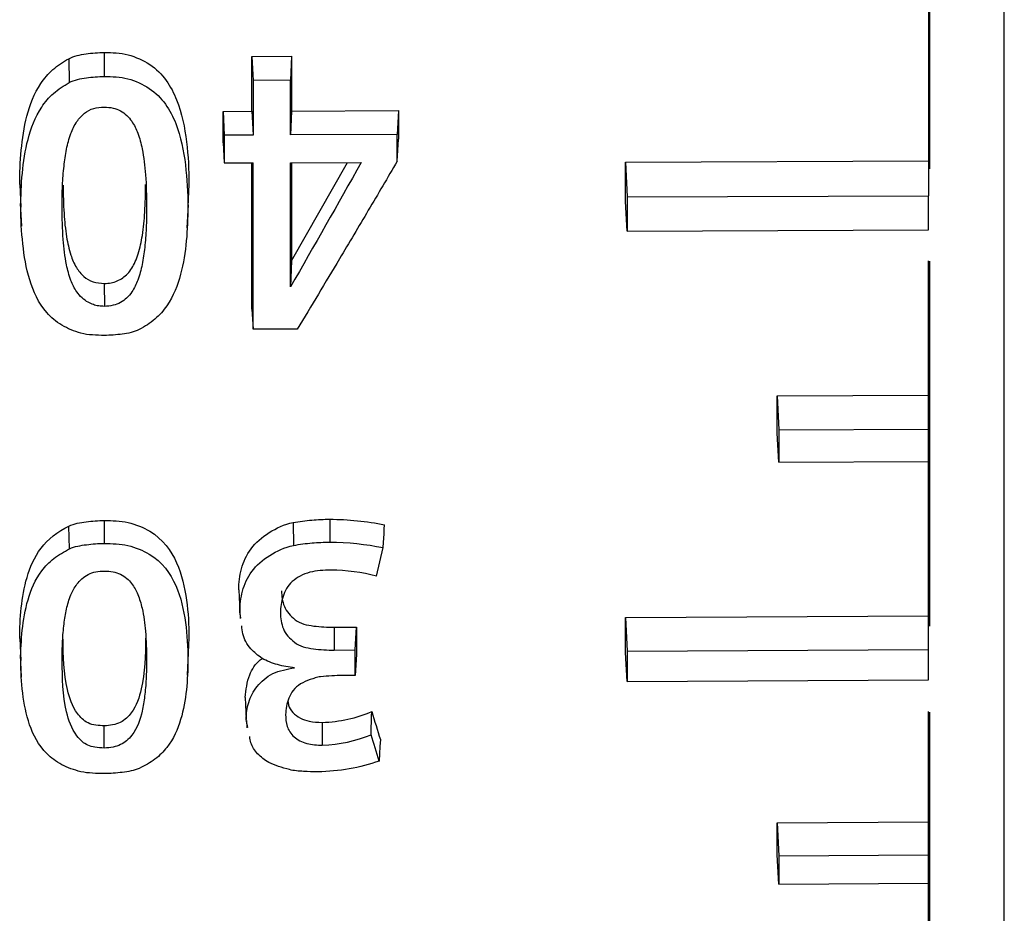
# Model space of a CAD drawing. Header units: millimetres. Extents: x -103 to 103, y -108 to 42.
# Tile 16 of 25: x 82.2 to 88.7, y -100.64 to -94.74. Entities that reach past the tile are written whole.
import ezdxf

# ---------------------------------------------------------------- set-up
doc = ezdxf.new("R2010")
doc.units = ezdxf.units.MM

msp = doc.modelspace()

# ---------------------------------------------------------------- linework, layer by layer
at = {"color": 7, "linetype": 'Continuous', "lineweight": 25}
for p, q in [((88.2, -20.4024), (88.2, -95.9068)), ((88.2087, -95.7293), (88.2087, -20.5025)), ((82.5234, -95.0028), (82.5272, -95.1601)), ((83.733, -94.9878), (83.9951, -94.9866)), ((83.733, -95.3492), (83.733, -94.9878)), ((83.733, -94.9878), (83.7405, -95.146)), ((83.9951, -94.9866), (83.9876, -95.1449)), ((83.9951, -94.9866), (83.9951, -95.3481)), ((83.9876, -95.1449), (83.7405, -95.146)), ((83.5427, -95.35), (83.733, -95.3492)), ((83.5427, -95.5573), (83.5427, -95.35)), ((83.5427, -95.35), (83.5501, -95.5073)), ((83.733, -95.3492), (83.7405, -95.5065)), ((83.9951, -95.3481), (83.9877, -95.5054)), ((83.9951, -95.3481), (84.6997, -95.345)), ((84.6997, -95.345), (84.6923, -95.5023)), ((84.6997, -95.345), (84.6997, -95.5329)), ((83.7405, -95.5065), (83.5501, -95.5073)), ((84.6923, -95.5023), (83.9877, -95.5054)), ((84.6923, -95.6792), (84.6997, -95.5329)), ((83.5427, -95.5573), (83.5501, -95.6909)), ((86.2, -95.6861), (88.2, -95.6773)), ((83.5501, -95.6909), (83.7404, -95.6901)), ((83.733, -96.6567), (83.733, -95.6922)), ((83.9878, -95.689), (84.4548, -95.6869)), ((83.9951, -96.3365), (84.3633, -95.6873)), ((83.9951, -95.689), (83.9951, -96.3365)), ((86.2, -95.9451), (86.2, -95.6861)), ((86.2, -95.6861), (86.2108, -95.9155)), ((82.2, -95.8333), (82.2074, -95.9827)), ((83.3175, -95.8305), (83.3101, -95.98)), ((86.2108, -95.9155), (88.2, -95.9068)), ((82.2036, -95.9581), (82.2111, -96.109)), ((83.3063, -96.1188), (83.3138, -95.9678)), ((86.2108, -96.1404), (86.2, -95.9451)), ((86.2108, -96.1404), (88.2, -96.1318)), ((83.9951, -96.3365), (83.9879, -96.5081)), ((88.2, -98.9029), (88.2, -96.3371)), ((82.7587, -96.4865), (82.7588, -96.6377)), ((83.733, -96.6567), (83.7403, -96.789)), ((84.0322, -96.7877), (83.7403, -96.789)), ((87.2, -97.2286), (88.2, -97.2236)), ((87.2, -97.4739), (87.2, -97.2286)), ((87.2, -97.2286), (87.2106, -97.453)), ((87.2106, -97.6673), (87.2, -97.4739)), ((87.2106, -97.453), (88.2, -97.4481)), ((87.2106, -97.6673), (88.2, -97.6624)), ((82.7587, -98.0513), (82.7587, -98.2029)), ((84.006, -98.0648), (84.0076, -98.2162)), ((84.2473, -98.043), (84.2472, -98.1945)), ((82.529, -98.2387), (82.5253, -98.088)), ((84.5557, -98.418), (84.5999, -98.2303)), ((83.6465, -98.5094), (83.6537, -98.6547)), ((83.6479, -98.5519), (83.6551, -98.6987)), ((83.6595, -98.6973), (83.6537, -98.6547)), ((86.2, -98.6928), (88.2, -98.6816)), ((86.2, -98.9227), (86.2, -98.6928)), ((86.2, -98.6928), (86.2105, -98.914)), ((84.2769, -98.7563), (84.4228, -98.7555)), ((84.2769, -98.7563), (84.2769, -98.907)), ((84.4156, -98.9062), (84.4228, -98.7555)), ((84.4228, -98.7555), (84.4228, -98.9351)), ((82.2, -98.8305), (82.2072, -98.9755)), ((83.3175, -98.8252), (83.3103, -98.9703)), ((83.3078, -99.0722), (83.3151, -98.9255)), ((84.2769, -98.907), (84.4156, -98.9062)), ((86.2105, -99.1154), (86.2, -98.9227)), ((86.2105, -98.914), (88.2, -98.9029)), ((82.2034, -98.9383), (82.2107, -99.0849)), ((84.4228, -98.9351), (84.4156, -99.0747)), ((84.4156, -99.0747), (84.3338, -99.0751)), ((86.2105, -99.1154), (88.2, -99.1043)), ((83.6886, -99.2196), (83.6957, -99.3643)), ((88.2, -101.509), (88.2, -99.3117)), ((83.7064, -99.4176), (83.6957, -99.3643)), ((83.6971, -99.3715), (83.6995, -99.4195)), ((84.1978, -99.3848), (84.1979, -99.5348)), ((82.7586, -99.5535), (82.7587, -99.4067)), ((87.2, -100.0465), (88.2, -100.0403)), ((87.2, -100.259), (87.2, -100.0465)), ((87.2, -100.0465), (87.2105, -100.266)), ((87.2105, -100.4526), (87.2, -100.259)), ((87.2105, -100.266), (88.2, -100.2599)), ((87.2105, -100.4526), (88.2, -100.4465))]:
    msp.add_line(p, q, dxfattribs=at)
at = {"color": 8, "linetype": 'Continuous', "lineweight": 25}
for p, q in [((88.2087, -98.7487), (88.2087, -96.339)), ((88.2087, -101.377), (88.2087, -99.3166))]:
    msp.add_line(p, q, dxfattribs=at)
at = {"color": 7, "linetype": 'Continuous', "lineweight": 25, "flags": 128}
for points in [[(82.7587, -94.9613), (82.7587, -95.0405), (82.7587, -95.1197)], [(84.5999, -98.2303), (84.6018, -98.1969), (84.605, -98.1386), (84.6066, -98.1094), (84.6082, -98.0802)], [(84.581, -99.4981), (84.5784, -99.5425), (84.5756, -99.5912), (84.5728, -99.6399)], [(87.2105, -100.266), (87.2105, -100.2895), (87.2105, -100.3129), (87.2105, -100.3363), (87.2105, -100.3596), (87.2105, -100.3829), (87.2105, -100.4062), (87.2105, -100.4294), (87.2105, -100.4526)]]:
    msp.add_lwpolyline(points, dxfattribs=at)
at = {"color": 7, "linetype": 'Continuous', "lineweight": 25}
for points, knots in [([(88.7, -99.7531), (88.7, -99.6467), (88.7, -99.4339), (88.7, -99.1062), (88.7, -98.7724), (88.7, -98.4322), (88.7, -98.0858), (88.7, -97.7333), (88.7, -97.3749), (88.7, -97.0108), (88.7, -96.6412), (88.7, -96.2662), (88.7, -95.8859), (88.7, -95.5006), (88.7, -95.1105), (88.7, -94.7157), (88.7, -94.3164), (88.7, -93.9128), (88.7, -93.5051), (88.7, -93.0935), (88.7, -92.6781), (88.7, -92.2591), (88.7, -91.8368), (88.7, -91.4113), (88.7, -90.9829), (88.7, -90.5517), (88.7, -90.118), (88.7, -89.6818), (88.7, -89.2435), (88.7, -88.8033), (88.7, -88.3613), (88.7, -87.9177), (88.7, -87.4728), (88.7, -87.0267), (88.7, -86.5797), (88.7, -86.132), (88.7, -85.4911), (88.7, -84.6564), (88.7, -83.6297), (88.7, -82.6063), (88.7, -81.595), (88.7, -80.5984), (88.7, -79.2921), (88.7, -77.714), (88.7, -76.2021), (88.7, -75.1521), (88.7, -74.588), (88.7, -74.0457), (88.7, -73.4308), (88.7, -72.6766), (88.7, -71.9445), (88.7, -71.4781), (88.7, -71.245)], [0, 0, 0, 0, 0.014287, 0.028573, 0.04286, 0.057147, 0.071433, 0.08572, 0.100007, 0.114293, 0.12858, 0.142867, 0.157154, 0.17144, 0.185727, 0.200014, 0.2143, 0.228587, 0.242874, 0.25716, 0.271447, 0.285734, 0.30002, 0.314307, 0.328594, 0.34288, 0.357167, 0.371454, 0.385741, 0.400027, 0.414314, 0.428601, 0.442887, 0.457174, 0.471461, 0.485747, 0.500034, 0.532746, 0.565457, 0.598162, 0.630864, 0.662993, 0.695042, 0.759186, 0.820996, 0.85187, 0.871869, 0.882808, 0.912106, 0.941404, 0.970702, 1, 1, 1, 1]), ([(82.5234, -95.0028), (82.5579, -94.9834), (82.5981, -94.9766), (82.6779, -94.9647), (82.7183, -94.9616), (82.7587, -94.9613)], [0, 0, 0, 0, 0.5, 0.5, 1, 1, 1, 1]), ([(82.7587, -94.9613), (82.7853, -94.9613), (82.8116, -94.9624), (82.864, -94.9669), (82.8902, -94.969), (82.9664, -94.9909), (83.0156, -95.0122), (83.1445, -95.0983), (83.2007, -95.1854), (83.2717, -95.3632), (83.2893, -95.4575), (83.3126, -95.6439), (83.3175, -95.7372), (83.3175, -95.8305)], [0, 0, 0, 0, 0.0625, 0.0625, 0.125, 0.125, 0.25, 0.25, 0.5, 0.5, 0.75, 0.75, 1, 1, 1, 1]), ([(82.2, -95.8333), (82.2, -95.7579), (82.2031, -95.6824), (82.2174, -95.5315), (82.2284, -95.4556), (82.2678, -95.3065), (82.2957, -95.2327), (82.3619, -95.133), (82.3878, -95.1022), (82.4507, -95.0473), (82.4861, -95.0238), (82.5234, -95.0028)], [0, 0, 0, 0, 0.25, 0.25, 0.5, 0.5, 0.75, 0.75, 0.875, 0.875, 1, 1, 1, 1]), ([(82.5272, -95.1601), (82.5612, -95.141), (82.6008, -95.1346), (82.6793, -95.123), (82.719, -95.1199), (82.7587, -95.1197)], [0, 0, 0, 0, 0.5, 0.5, 1, 1, 1, 1]), ([(82.7587, -95.1197), (82.785, -95.1196), (82.8111, -95.1208), (82.863, -95.1252), (82.8889, -95.1272), (82.9643, -95.1491), (83.013, -95.1701), (83.1403, -95.2556), (83.1954, -95.3419), (83.2651, -95.518), (83.2824, -95.6112), (83.3053, -95.7955), (83.3101, -95.8877), (83.3101, -95.98)], [0, 0, 0, 0, 0.0625, 0.0625, 0.125, 0.125, 0.25, 0.25, 0.5, 0.5, 0.75, 0.75, 1, 1, 1, 1]), ([(82.2074, -95.9827), (82.2074, -95.908), (82.2105, -95.8333), (82.2246, -95.6838), (82.2354, -95.6086), (82.2743, -95.461), (82.3017, -95.3879), (82.3672, -95.289), (82.3928, -95.2584), (82.4552, -95.2041), (82.4902, -95.1809), (82.5272, -95.1601)], [0, 0, 0, 0, 0.25, 0.25, 0.5, 0.5, 0.75, 0.75, 0.875, 0.875, 1, 1, 1, 1]), ([(82.4796, -95.9833), (82.4801, -95.9354), (82.481, -95.8451), (82.4909, -95.717), (82.5069, -95.6022), (82.5323, -95.5023), (82.5715, -95.4205), (82.6227, -95.3618), (82.6873, -95.3255), (82.7349, -95.3228), (82.7589, -95.3214)], [0, 0, 0, 0, 0.188003, 0.354735, 0.500697, 0.637739, 0.750271, 0.840253, 0.919601, 1, 1, 1, 1]), ([(82.7589, -95.3214), (82.7782, -95.3227), (82.815, -95.3251), (82.8841, -95.3499), (82.9425, -95.4108), (82.9846, -95.4998), (83.0156, -95.6189), (83.0351, -95.7815), (83.0369, -95.9086), (83.0379, -95.9787)], [0, 0, 0, 0, 0.065557, 0.125146, 0.249539, 0.36129, 0.499355, 0.723749, 1, 1, 1, 1]), ([(84.6923, -95.6792), (84.6287, -95.7878), (84.5651, -95.8959), (84.5015, -96.0035), (84.438, -96.111), (84.3744, -96.2181), (84.3108, -96.3245), (84.2179, -96.4801), (84.1251, -96.6346), (84.0322, -96.7877)], [0, 0, 0, 0, 0.000419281, 0.000419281, 0.000419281, 0.000838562, 0.000838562, 0.000838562, 0.001451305, 0.001451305, 0.001451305, 0.001451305]), ([(83.7403, -96.789), (83.7403, -96.6509), (83.7404, -96.5117), (83.7404, -96.3716), (83.7404, -96.2593), (83.7404, -96.1463), (83.7404, -96.0327), (83.7404, -95.9191), (83.7404, -95.8049), (83.7404, -95.6901)], [0, 0, 0, 0, 0.000493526, 0.000493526, 0.000493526, 0.000889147, 0.000889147, 0.000889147, 0.0012849, 0.0012849, 0.0012849, 0.0012849]), ([(82.4868, -95.837), (82.4877, -95.8997), (82.4893, -96.0142), (82.5054, -96.1685), (82.531, -96.2884), (82.5683, -96.3779), (82.6176, -96.4404), (82.6833, -96.4806), (82.7335, -96.4845), (82.7587, -96.4865)], [0, 0, 0, 0, 0.247605, 0.452326, 0.615602, 0.734043, 0.830842, 0.915088, 1, 1, 1, 1]), ([(82.7587, -96.4865), (82.7737, -96.4856), (82.803, -96.4839), (82.8446, -96.471), (82.8816, -96.4503), (82.914, -96.4215), (82.9417, -96.385), (82.9651, -96.3408), (82.9913, -96.2688), (83.0137, -96.1598), (83.029, -96.0067), (83.0301, -95.8939), (83.0307, -95.8325)], [0, 0, 0, 0, 0.050732, 0.099158, 0.147948, 0.199714, 0.25666, 0.320456, 0.392295, 0.556479, 0.758592, 1, 1, 1, 1]), ([(82.6038, -96.8148), (82.5591, -96.8018), (82.5169, -96.7849), (82.44, -96.739), (82.4069, -96.7106), (82.3237, -96.6149), (82.2895, -96.5397), (82.2424, -96.3847), (82.2296, -96.3053), (82.2117, -96.1447), (82.2077, -96.064), (82.2074, -95.9827)], [0, 0, 0, 0, 0.125, 0.125, 0.25, 0.25, 0.5, 0.5, 0.75, 0.75, 1, 1, 1, 1]), ([(82.7588, -96.6377), (82.7463, -96.6372), (82.7214, -96.6361), (82.6854, -96.6266), (82.6475, -96.6097), (82.6093, -96.5818), (82.568, -96.5337), (82.5327, -96.4594), (82.5022, -96.3435), (82.4827, -96.1821), (82.4807, -96.0546), (82.4796, -95.9833)], [0, 0, 0, 0, 0.0420349, 0.0834793, 0.1259591, 0.1863138, 0.2517174, 0.3613965, 0.5017736, 0.7212639, 1, 1, 1, 1]), ([(83.0379, -95.9787), (83.0375, -96.0263), (83.0368, -96.1167), (83.0269, -96.2442), (83.0105, -96.3589), (82.9855, -96.4581), (82.9497, -96.5331), (82.909, -96.5826), (82.8671, -96.6141), (82.816, -96.6336), (82.7783, -96.6363), (82.7588, -96.6377)], [0, 0, 0, 0, 0.185039, 0.351339, 0.499408, 0.638058, 0.749247, 0.816175, 0.874271, 0.934659, 1, 1, 1, 1]), ([(83.3101, -95.98), (83.3101, -96.0554), (83.307, -96.1304), (83.2928, -96.2793), (83.2817, -96.3538), (83.2427, -96.4983), (83.215, -96.5698), (83.1495, -96.6655), (83.1236, -96.6954), (83.0612, -96.7481), (83.0263, -96.7706), (82.9891, -96.7906)], [0, 0, 0, 0, 0.25, 0.25, 0.5, 0.5, 0.75, 0.75, 0.875, 0.875, 1, 1, 1, 1]), ([(82.7588, -96.8295), (82.7326, -96.8295), (82.7066, -96.8284), (82.6546, -96.8241), (82.6286, -96.8221), (82.6038, -96.8148)], [0, 0, 0, 0, 0.5, 0.5, 1, 1, 1, 1]), ([(82.9891, -96.7906), (82.9553, -96.8088), (82.9159, -96.8151), (82.8379, -96.8263), (82.7984, -96.8292), (82.7588, -96.8295)], [0, 0, 0, 0, 0.5, 0.5, 1, 1, 1, 1]), ([(82.5253, -98.088), (82.5597, -98.0709), (82.5996, -98.065), (82.6786, -98.0544), (82.7186, -98.0516), (82.7587, -98.0513)], [0, 0, 0, 0, 0.5, 0.5, 1, 1, 1, 1]), ([(82.7587, -98.0513), (82.7853, -98.0512), (82.8116, -98.0522), (82.8639, -98.0561), (82.8901, -98.0579), (82.9662, -98.0775), (83.0154, -98.0965), (83.1442, -98.1733), (83.2005, -98.2512), (83.2716, -98.4098), (83.2893, -98.4938), (83.3125, -98.6596), (83.3174, -98.7425), (83.3175, -98.8252)], [0, 0, 0, 0, 0.0625, 0.0625, 0.125, 0.125, 0.25, 0.25, 0.5, 0.5, 0.75, 0.75, 1, 1, 1, 1]), ([(83.6465, -98.5094), (83.6465, -98.4625), (83.6525, -98.4162), (83.6762, -98.3247), (83.6969, -98.2789), (83.7577, -98.1972), (83.7992, -98.1607), (83.8948, -98.1023), (83.9468, -98.0763), (84.006, -98.0648)], [0, 0, 0, 0, 0.25, 0.25, 0.5, 0.5, 0.75, 0.75, 1, 1, 1, 1]), ([(84.006, -98.0648), (84.0261, -98.0608), (84.0463, -98.0575), (84.0667, -98.0548), (84.0871, -98.052), (84.1076, -98.0498), (84.1281, -98.0481), (84.1677, -98.0448), (84.2075, -98.0432), (84.2473, -98.043)], [0, 0, 0, 0, 0.0000619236, 0.0000619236, 0.0000619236, 0.0001238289, 0.0001238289, 0.0001238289, 0.0002432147, 0.0002432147, 0.0002432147, 0.0002432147]), ([(82.2, -98.8305), (82.2, -98.7634), (82.2032, -98.6962), (82.2175, -98.5613), (82.2287, -98.4933), (82.2682, -98.3603), (82.2964, -98.2939), (82.3851, -98.1751), (82.4502, -98.1253), (82.5253, -98.088)], [0, 0, 0, 0, 0.25, 0.25, 0.5, 0.5, 0.75, 0.75, 1, 1, 1, 1]), ([(82.529, -98.2387), (82.5629, -98.2219), (82.6022, -98.2163), (82.68, -98.2059), (82.7193, -98.2032), (82.7587, -98.2029)], [0, 0, 0, 0, 0.5, 0.5, 1, 1, 1, 1]), ([(82.7587, -98.2029), (82.785, -98.2028), (82.8111, -98.2038), (82.8629, -98.2077), (82.8889, -98.2094), (82.9642, -98.2291), (83.013, -98.2478), (83.1403, -98.3244), (83.1954, -98.4017), (83.2653, -98.559), (83.2825, -98.6421), (83.3054, -98.8063), (83.3103, -98.8884), (83.3103, -98.9703)], [0, 0, 0, 0, 0.0625, 0.0625, 0.125, 0.125, 0.25, 0.25, 0.5, 0.5, 0.75, 0.75, 1, 1, 1, 1]), ([(84.0076, -98.2162), (84.0277, -98.2122), (84.048, -98.2089), (84.0684, -98.2062), (84.0887, -98.2035), (84.1092, -98.2013), (84.1298, -98.1996), (84.1688, -98.1963), (84.208, -98.1948), (84.2472, -98.1945)], [0, 0, 0, 0, 0.0000619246, 0.0000619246, 0.0000619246, 0.0001238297, 0.0001238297, 0.0001238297, 0.0002414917, 0.0002414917, 0.0002414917, 0.0002414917]), ([(82.2072, -98.9755), (82.2072, -98.909), (82.2103, -98.8422), (82.2245, -98.7085), (82.2355, -98.641), (82.2745, -98.509), (82.3023, -98.4431), (82.368, -98.3546), (82.3942, -98.3268), (82.4569, -98.2781), (82.4917, -98.2572), (82.529, -98.2387)], [0, 0, 0, 0, 0.25, 0.25, 0.5, 0.5, 0.75, 0.75, 0.875, 0.875, 1, 1, 1, 1]), ([(83.6537, -98.6547), (83.6537, -98.6085), (83.6596, -98.5628), (83.6828, -98.4727), (83.7031, -98.4275), (83.7629, -98.3469), (83.8037, -98.3109), (83.8979, -98.2532), (83.9492, -98.2276), (84.0076, -98.2162)], [0, 0, 0, 0, 0.25, 0.25, 0.5, 0.5, 0.75, 0.75, 1, 1, 1, 1]), ([(82.4798, -98.9765), (82.4803, -98.9337), (82.4813, -98.8532), (82.491, -98.7393), (82.5072, -98.6371), (82.5325, -98.548), (82.5751, -98.4675), (82.6337, -98.412), (82.7025, -98.3867), (82.7399, -98.3855), (82.7587, -98.3849)], [0, 0, 0, 0, 0.1891931, 0.3556499, 0.4998701, 0.6381636, 0.7498821, 0.8741048, 0.9368625, 1, 1, 1, 1]), ([(82.7587, -98.3849), (82.778, -98.3858), (82.8148, -98.3876), (82.8841, -98.4096), (82.9422, -98.4644), (82.9845, -98.5438), (83.0153, -98.6499), (83.0345, -98.7949), (83.0366, -98.9079), (83.0377, -98.9706)], [0, 0, 0, 0, 0.065571, 0.124957, 0.249334, 0.36143, 0.499219, 0.722108, 1, 1, 1, 1]), ([(84.2548, -98.3787), (84.2312, -98.3789), (84.2077, -98.3801), (84.1611, -98.3844), (84.1374, -98.387), (84.0711, -98.4064), (84.0301, -98.4268), (83.9684, -98.4818), (83.9497, -98.5172), (83.9268, -98.5882), (83.9212, -98.6243), (83.9212, -98.6609)], [0, 0, 0, 0, 0.125, 0.125, 0.25, 0.25, 0.5, 0.5, 0.75, 0.75, 1, 1, 1, 1]), ([(83.9284, -98.5155), (83.9284, -98.5509), (83.9339, -98.5854), (83.9602, -98.6522), (83.987, -98.6817), (84.0357, -98.7184), (84.054, -98.7295), (84.0966, -98.7414), (84.119, -98.745), (84.1861, -98.7539), (84.2314, -98.7564), (84.2769, -98.7563)], [0, 0, 0, 0, 0.25, 0.25, 0.5, 0.5, 0.625, 0.625, 0.75, 0.75, 1, 1, 1, 1]), ([(83.9212, -98.6609), (83.9212, -98.697), (83.9269, -98.7323), (83.9541, -98.8007), (83.9816, -98.8306), (84.0313, -98.868), (84.0501, -98.8794), (84.0933, -98.8916), (84.1161, -98.8953), (84.1845, -98.9045), (84.2305, -98.9071), (84.2769, -98.907)], [0, 0, 0, 0, 0.25, 0.25, 0.5, 0.5, 0.625, 0.625, 0.75, 0.75, 1, 1, 1, 1]), ([(83.8005, -98.9622), (83.7739, -98.9422), (83.7141, -98.897), (83.6729, -98.8181), (83.6679, -98.7645), (83.6663, -98.7471)], [0, 0, 0, 0, 0.349621, 0.787735, 1, 1, 1, 1]), ([(82.7587, -99.4067), (82.7224, -99.4062), (82.6828, -99.4031), (82.6361, -99.381), (82.6233, -99.3706), (82.6007, -99.3491), (82.5907, -99.3375), (82.5458, -99.2772), (82.5282, -99.2228), (82.4909, -99.0593), (82.4871, -98.9468), (82.4868, -98.8345)], [0.0000011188, 0.0000011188, 0.0000011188, 0.0000011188, 0.0001115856, 0.0001115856, 0.000166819, 0.000166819, 0.0002220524, 0.0002220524, 0.0004429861, 0.0004429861, 0.0008837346, 0.0008837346, 0.0008837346, 0.0008837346]), ([(83.0307, -98.8287), (83.0308, -98.9415), (83.0257, -99.0543), (82.9899, -99.2187), (82.9728, -99.2737), (82.9184, -99.3459), (82.8953, -99.3689), (82.8334, -99.3996), (82.7956, -99.4066), (82.7587, -99.4067)], [0, 0, 0, 0, 0.0004427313, 0.0004427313, 0.000664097, 0.000664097, 0.0007747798, 0.0007747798, 0.0008854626, 0.0008854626, 0.0008854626, 0.0008854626]), ([(84.4156, -99.0747), (84.4156, -99.0598), (84.4156, -99.0449), (84.4156, -99.0299), (84.4156, -99.015), (84.4156, -99.0001), (84.4156, -98.9851), (84.4156, -98.9588), (84.4156, -98.9325), (84.4156, -98.9062)], [0, 0, 0, 0, 0.000058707, 0.000058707, 0.000058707, 0.0001174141, 0.0001174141, 0.0001174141, 0.0002204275, 0.0002204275, 0.0002204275, 0.0002204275]), ([(82.6037, -99.7099), (82.559, -99.6985), (82.5167, -99.6838), (82.4398, -99.6436), (82.4066, -99.6186), (82.3234, -99.5345), (82.2893, -99.4683), (82.2421, -99.3316), (82.2294, -99.2615), (82.2115, -99.1194), (82.2075, -99.0477), (82.2072, -98.9755)], [0, 0, 0, 0, 0.125, 0.125, 0.25, 0.25, 0.5, 0.5, 0.75, 0.75, 1, 1, 1, 1]), ([(82.7586, -99.5535), (82.7378, -99.5527), (82.7006, -99.5511), (82.6488, -99.5379), (82.6091, -99.51), (82.5474, -99.4406), (82.4844, -99.2602), (82.4816, -99.0901), (82.4798, -98.9765)], [0, 0, 0, 0, 0.070005, 0.124953, 0.179846, 0.2506, 0.499665, 1, 1, 1, 1]), ([(83.0377, -98.9706), (83.0372, -99.0135), (83.0363, -99.0944), (83.0265, -99.2075), (83.0063, -99.3326), (82.9727, -99.4359), (82.9088, -99.5054), (82.867, -99.5332), (82.8158, -99.5502), (82.7782, -99.5524), (82.7586, -99.5535)], [0, 0, 0, 0, 0.18805, 0.354593, 0.500116, 0.749308, 0.816555, 0.874609, 0.934567, 1, 1, 1, 1]), ([(83.3103, -98.9703), (83.3103, -99.0374), (83.3073, -99.1039), (83.2931, -99.236), (83.2821, -99.3019), (83.2432, -99.4297), (83.2155, -99.4928), (83.1501, -99.5773), (83.1242, -99.6037), (83.0616, -99.6502), (83.0267, -99.6701), (82.9895, -99.6878)], [0, 0, 0, 0, 0.25, 0.25, 0.5, 0.5, 0.75, 0.75, 0.875, 0.875, 1, 1, 1, 1]), ([(83.6886, -99.2196), (83.6941, -99.1692), (83.7037, -99.0823), (83.7572, -98.9944), (83.7961, -98.9652), (83.8003, -98.9621)], [0, 0, 0, 0, 0.552149, 0.951858, 1, 1, 1, 1]), ([(84.0146, -99.0234), (83.9765, -99.0185), (83.9383, -99.0134), (83.8658, -98.9931), (83.8319, -98.9794), (83.8005, -98.9622)], [0, 0, 0, 0, 0.5, 0.5, 1, 1, 1, 1]), ([(83.6957, -99.3643), (83.6957, -99.3265), (83.7007, -99.2891), (83.7237, -99.2155), (83.742, -99.1792), (83.7956, -99.1146), (83.8269, -99.0827), (83.9149, -99.0424), (83.9647, -99.0322), (84.0146, -99.0234)], [0, 0, 0, 0, 0.25, 0.25, 0.5, 0.5, 0.75, 0.75, 1, 1, 1, 1]), ([(84.3338, -99.0751), (84.2845, -99.0755), (84.2351, -99.078), (84.1744, -99.0849), (84.1624, -99.0865), (84.1399, -99.0946), (84.1285, -99.0982), (84.0947, -99.1096), (84.0733, -99.1187), (84.0157, -99.1543), (83.991, -99.1883), (83.9629, -99.2593), (83.9558, -99.2962), (83.9558, -99.3332)], [0, 0, 0, 0, 0.25, 0.25, 0.3125, 0.3125, 0.375, 0.375, 0.5, 0.5, 0.75, 0.75, 1, 1, 1, 1]), ([(83.9711, -99.2432), (83.9719, -99.2525), (83.9742, -99.2795), (84.0015, -99.3204), (84.0487, -99.358), (84.1175, -99.3816), (84.1683, -99.3836), (84.1978, -99.3848)], [0, 0, 0, 0, 0.112678, 0.326472, 0.541257, 0.733392, 1, 1, 1, 1]), ([(84.5193, -99.4659), (84.5201, -99.4404), (84.5209, -99.4149), (84.5217, -99.3894), (84.5221, -99.3767), (84.5225, -99.3639), (84.5229, -99.3512), (84.5233, -99.3385), (84.5238, -99.3257), (84.5242, -99.313)], [0.0000000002, 0.0000000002, 0.0000000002, 0.0000000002, 0.0001028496, 0.0001028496, 0.0001028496, 0.0001542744, 0.0001542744, 0.0001542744, 0.0002056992, 0.0002056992, 0.0002056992, 0.0002056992]), ([(83.9558, -99.3332), (83.9558, -99.3594), (83.9582, -99.3852), (83.9739, -99.4359), (83.9894, -99.4599), (84.0332, -99.4995), (84.0628, -99.5145), (84.1281, -99.5319), (84.163, -99.5348), (84.1979, -99.5348)], [0, 0, 0, 0, 0.25, 0.25, 0.5, 0.5, 0.75, 0.75, 1, 1, 1, 1]), ([(83.9804, -99.6964), (83.9325, -99.6832), (83.8509, -99.6605), (83.7664, -99.5935), (83.7264, -99.5324), (83.7205, -99.4922), (83.7185, -99.4785)], [0, 0, 0, 0, 0.3600641, 0.6145041, 0.8687189, 1, 1, 1, 1]), ([(82.7588, -99.7225), (82.7326, -99.7226), (82.7065, -99.7217), (82.6545, -99.718), (82.6285, -99.7162), (82.6037, -99.7099)], [0, 0, 0, 0, 0.5, 0.5, 1, 1, 1, 1]), ([(82.9895, -99.6878), (82.9557, -99.7039), (82.9162, -99.7095), (82.838, -99.7195), (82.7984, -99.7222), (82.7588, -99.7225)], [0, 0, 0, 0, 0.5, 0.5, 1, 1, 1, 1]), ([(84.1681, -99.7109), (84.1365, -99.711), (84.1049, -99.71), (84.0419, -99.7061), (84.0105, -99.7038), (83.9804, -99.6964)], [0, 0, 0, 0, 0.5, 0.5, 1, 1, 1, 1]), ([(88.7, -105.8539), (88.7, -105.8561), (88.7, -105.8602), (88.7, -105.8273), (88.7, -105.7844), (88.7, -105.7238), (88.7, -105.6472), (88.7, -105.554), (88.7, -105.4446), (88.7, -105.3582), (88.7, -105.2911), (88.7, -105.156), (88.7, -104.8978), (88.7, -104.4828), (88.7, -103.8764), (88.7, -102.9031), (88.7, -101.4815), (88.7, -100.3116), (88.7, -99.7531)], [0, 0, 0, 0, 0.041738, 0.077574, 0.11341, 0.149245, 0.185077, 0.220905, 0.256731, 0.292555, 0.294612, 0.310456, 0.397782, 0.466828, 0.538574, 0.686428, 0.850303, 1, 1, 1, 1])]:
    msp.add_open_spline(points, degree=3, knots=knots, dxfattribs=at)
for points in [[(83.7405, -95.146), (83.7405, -95.2668), (83.7405, -95.3869), (83.7405, -95.5065)], [(83.9877, -95.5054), (83.9876, -95.3859), (83.9876, -95.2657), (83.9876, -95.1449)], [(83.5501, -95.5073), (83.5501, -95.5687), (83.5501, -95.6299), (83.5501, -95.6909)], [(84.6923, -95.6792), (84.6923, -95.6204), (84.6923, -95.5614), (84.6923, -95.5023)], [(83.9879, -96.5081), (83.9879, -96.2387), (83.9879, -95.9655), (83.9878, -95.689)], [(84.4548, -95.6869), (84.2992, -95.9641), (84.1435, -96.2379), (83.9879, -96.5081)], [(86.2108, -95.9155), (86.2108, -95.9907), (86.2108, -96.0657), (86.2108, -96.1404)], [(88.2, -96.1318), (88.2, -96.057), (88.2, -95.9821), (88.2, -95.9068)], [(87.2106, -97.453), (87.2106, -97.5248), (87.2106, -97.5962), (87.2106, -97.6673)], [(84.2473, -98.043), (84.3691, -98.0434), (84.4905, -98.0559), (84.6082, -98.0802)], [(84.2472, -98.1945), (84.3662, -98.195), (84.4848, -98.207), (84.5999, -98.2303)], [(84.5557, -98.418), (84.4585, -98.3935), (84.357, -98.3802), (84.2548, -98.3787)], [(86.2105, -98.914), (86.2105, -98.9815), (86.2105, -99.0486), (86.2105, -99.1154)], [(88.2, -99.1043), (88.2, -99.0375), (88.2, -98.9703), (88.2, -98.9029)], [(84.1978, -99.3848), (84.3123, -99.3805), (84.4246, -99.3558), (84.5242, -99.313)], [(84.5242, -99.313), (84.5431, -99.375), (84.5621, -99.4367), (84.581, -99.4981)], [(84.1979, -99.5348), (84.3104, -99.5306), (84.4208, -99.507), (84.5193, -99.4659)], [(84.5728, -99.6399), (84.555, -99.5822), (84.5371, -99.5242), (84.5193, -99.4659)], [(84.5728, -99.6399), (84.4464, -99.6847), (84.3079, -99.7089), (84.1681, -99.7109)]]:
    msp.add_open_spline(points, degree=3, dxfattribs=at)

doc.saveas('drawing.dxf')
